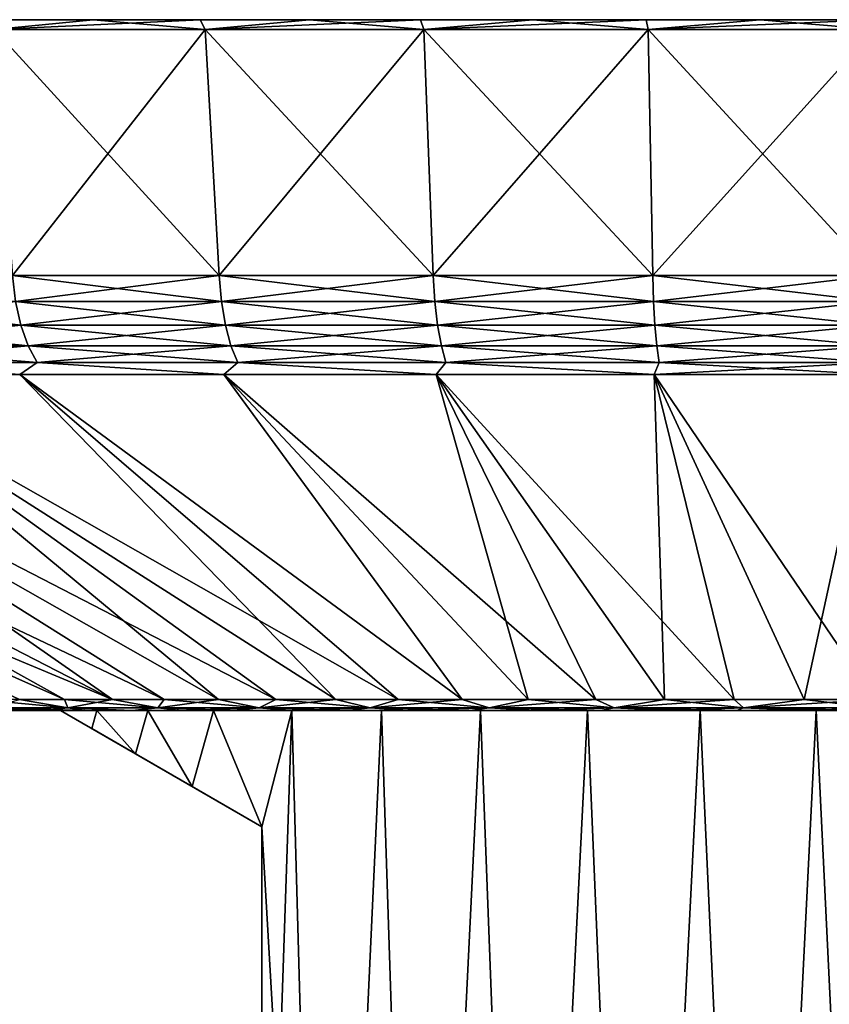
# Model space of a CAD drawing. Header units: metres. Extents: x -109 to 109, y -108 to 40.
# Tile 102 of 216: x -90 to -77, y 25 to 40. Entities that reach past the tile are written whole.
import ezdxf

# ---------------------------------------------------------------- set-up
doc = ezdxf.new("R2010")
doc.units = ezdxf.units.M
doc.layers.add('solid_K_24_42_18_000C86_XXX', color=7, linetype='CONTINUOUS')

msp = doc.modelspace()

# ---------------------------------------------------------------- linework, layer by layer
at = {"layer": 'solid_K_24_42_18_000C86_XXX'}
for points in [[(-88.611549, 40, 29.240183), (-90.232208, 40, 28.514997), (-90.146492, 39.849998, 29.496157)], [(-90.232208, 40, -28.514997), (-88.611549, 40, -29.240183), (-90.146492, 39.849998, -29.496157)], [(-88.611549, 40, 29.240183), (-88.611549, 40, -29.240183), (-90.232208, 40, -28.514997)], [(-88.611549, 40, 29.240183), (-90.232208, 40, -28.514997), (-90.232208, 40, 28.514997)], [(-88.611549, 40, 29.240183), (-90.146492, 39.849998, 29.496157), (-86.877251, 39.849998, 30.798744)], [(-86.953072, 40, -29.873238), (-86.877251, 39.849998, -30.798744), (-90.146492, 39.849998, -29.496157)], [(-88.611549, 40, -29.240183), (-86.953072, 40, -29.873238), (-90.146492, 39.849998, -29.496157)], [(-86.953072, 40, 29.873238), (-88.611549, 40, 29.240183), (-86.877251, 39.849998, 30.798744)], [(-86.953072, 40, 29.873238), (-86.953072, 40, -29.873238), (-88.611549, 40, -29.240183)], [(-86.953072, 40, 29.873238), (-88.611549, 40, -29.240183), (-88.611549, 40, 29.240183)], [(-85.261742, 40, 30.412329), (-86.953072, 40, 29.873238), (-86.877251, 39.849998, 30.798744)], [(-86.953072, 40, -29.873238), (-85.261742, 40, -30.412329), (-86.877251, 39.849998, -30.798744)], [(-85.261742, 40, 30.412329), (-85.261742, 40, -30.412329), (-86.953072, 40, -29.873238)], [(-85.261742, 40, 30.412329), (-86.953072, 40, -29.873238), (-86.953072, 40, 29.873238)], [(-85.261742, 40, 30.412329), (-86.877251, 39.849998, 30.798744), (-83.486473, 39.849998, 31.740183)], [(-83.542564, 40, -30.85581), (-83.486473, 39.849998, -31.740183), (-86.877251, 39.849998, -30.798744)], [(-85.261742, 40, -30.412329), (-83.542564, 40, -30.85581), (-86.877251, 39.849998, -30.798744)], [(-83.542564, 40, 30.85581), (-85.261742, 40, 30.412329), (-83.486473, 39.849998, 31.740183)], [(-83.542564, 40, 30.85581), (-83.542564, 40, -30.85581), (-85.261742, 40, -30.412329)], [(-83.542564, 40, 30.85581), (-85.261742, 40, -30.412329), (-85.261742, 40, 30.412329)], [(-81.801262, 40, 31.202156), (-83.542564, 40, 30.85581), (-83.486473, 39.849998, 31.740183)], [(-83.542564, 40, -30.85581), (-81.801262, 40, -31.202156), (-83.486473, 39.849998, -31.740183)], [(-81.801262, 40, 31.202156), (-81.801262, 40, -31.202156), (-83.542564, 40, -30.85581)], [(-81.801262, 40, 31.202156), (-83.542564, 40, -30.85581), (-83.542564, 40, 30.85581)], [(-81.801262, 40, 31.202156), (-83.486473, 39.849998, 31.740183), (-80.013962, 39.849998, 32.309475)], [(-80.043686, 40, -31.450272), (-80.013962, 39.849998, -32.309475), (-83.486473, 39.849998, -31.740183)], [(-81.801262, 40, -31.202156), (-80.043686, 40, -31.450272), (-83.486473, 39.849998, -31.740183)], [(-80.043686, 40, 31.450272), (-81.801262, 40, 31.202156), (-80.013962, 39.849998, 32.309475)], [(-80.043686, 40, 31.450272), (-80.043686, 40, -31.450272), (-81.801262, 40, -31.202156)], [(-80.043686, 40, 31.450272), (-81.801262, 40, -31.202156), (-81.801262, 40, 31.202156)], [(-78.275208, 40, 31.599474), (-80.043686, 40, 31.450272), (-80.013962, 39.849998, 32.309475)], [(-80.043686, 40, -31.450272), (-78.275208, 40, -31.599474), (-80.013962, 39.849998, -32.309475)], [(-78.275208, 40, 31.599474), (-78.275208, 40, -31.599474), (-80.043686, 40, -31.450272)], [(-78.275208, 40, 31.599474), (-80.043686, 40, -31.450272), (-80.043686, 40, 31.450272)], [(-80.013962, 39.849998, -32.309475), (-76.5, 40, -31.649307), (-76.5, 39.849998, -32.5)], [(-78.275208, 40, -31.599474), (-76.5, 40, -31.649307), (-80.013962, 39.849998, -32.309475)], [(-78.275208, 40, 31.599474), (-80.013962, 39.849998, 32.309475), (-76.5, 39.849998, 32.5)], [(-78.275208, 40, -31.599474), (-76.5, 40, 31.649307), (-76.5, 40, -31.649307)], [(-78.275208, 40, 31.599474), (-76.5, 39.849998, 32.5), (-76.5, 40, 31.649307)], [(-78.275208, 40, 31.599474), (-76.5, 40, 31.649307), (-78.275208, 40, -31.599474)], [(-86.662628, 36.037159, 30.161615), (-86.877251, 39.849998, 30.798744), (-90.146492, 39.849998, 29.496157)], [(-89.864098, 36.037159, 28.886034), (-86.662628, 36.037159, 30.161615), (-90.146492, 39.849998, 29.496157)], [(-89.864098, 36.037159, -28.886034), (-90.146492, 39.849998, -29.496157), (-86.877251, 39.849998, -30.798744)], [(-86.662628, 36.037159, -30.161615), (-89.864098, 36.037159, -28.886034), (-86.877251, 39.849998, -30.798744)], [(-83.34201, 36.037159, 31.08358), (-83.486473, 39.849998, 31.740183), (-86.877251, 39.849998, 30.798744)], [(-86.662628, 36.037159, 30.161615), (-83.34201, 36.037159, 31.08358), (-86.877251, 39.849998, 30.798744)], [(-86.662628, 36.037159, -30.161615), (-86.877251, 39.849998, -30.798744), (-83.486473, 39.849998, -31.740183)], [(-83.34201, 36.037159, -31.08358), (-86.662628, 36.037159, -30.161615), (-83.486473, 39.849998, -31.740183)], [(-79.941177, 36.037159, 31.641119), (-80.013962, 39.849998, 32.309475), (-83.486473, 39.849998, 31.740183)], [(-83.34201, 36.037159, 31.08358), (-79.941177, 36.037159, 31.641119), (-83.486473, 39.849998, 31.740183)], [(-83.34201, 36.037159, -31.08358), (-83.486473, 39.849998, -31.740183), (-80.013962, 39.849998, -32.309475)], [(-79.941177, 36.037159, -31.641119), (-83.34201, 36.037159, -31.08358), (-80.013962, 39.849998, -32.309475)], [(-79.941177, 36.037159, -31.641119), (-80.013962, 39.849998, -32.309475), (-76.5, 39.849998, -32.5)], [(-80.013962, 39.849998, 32.309475), (-76.5, 36.037159, 31.827694), (-76.5, 39.849998, 32.5)], [(-79.941177, 36.037159, 31.641119), (-76.5, 36.037159, 31.827694), (-80.013962, 39.849998, 32.309475)], [(-79.941177, 36.037159, -31.641119), (-76.5, 39.849998, -32.5), (-76.5, 36.037159, -31.827694)], [(-86.625984, 35.636406, 30.052845), (-86.662628, 36.037159, 30.161615), (-89.864098, 36.037159, 28.886034)], [(-86.625984, 35.636406, 30.052845), (-89.864098, 36.037159, 28.886034), (-89.81591, 35.636406, 28.781862)], [(-89.81591, 35.636406, -28.781862), (-89.864098, 36.037159, -28.886034), (-86.662628, 36.037159, -30.161615)], [(-89.81591, 35.636406, -28.781862), (-86.662628, 36.037159, -30.161615), (-86.625984, 35.636406, -30.052845)], [(-83.317337, 35.636406, 30.971485), (-83.34201, 36.037159, 31.08358), (-86.662628, 36.037159, 30.161615)], [(-83.317337, 35.636406, 30.971485), (-86.662628, 36.037159, 30.161615), (-86.625984, 35.636406, 30.052845)], [(-86.625984, 35.636406, -30.052845), (-86.662628, 36.037159, -30.161615), (-83.34201, 36.037159, -31.08358)], [(-86.625984, 35.636406, -30.052845), (-83.34201, 36.037159, -31.08358), (-83.317337, 35.636406, -30.971485)], [(-79.928772, 35.636406, 31.527014), (-79.941177, 36.037159, 31.641119), (-83.34201, 36.037159, 31.08358)], [(-79.928772, 35.636406, 31.527014), (-83.34201, 36.037159, 31.08358), (-83.317337, 35.636406, 30.971485)], [(-83.317337, 35.636406, -30.971485), (-83.34201, 36.037159, -31.08358), (-79.941177, 36.037159, -31.641119)], [(-83.317337, 35.636406, -30.971485), (-79.941177, 36.037159, -31.641119), (-79.928772, 35.636406, -31.527014)], [(-79.928772, 35.636406, -31.527014), (-79.941177, 36.037159, -31.641119), (-76.5, 36.037159, -31.827694)], [(-76.5, 35.636406, 31.712915), (-76.5, 36.037159, 31.827694), (-79.941177, 36.037159, 31.641119)], [(-76.5, 35.636406, 31.712915), (-79.941177, 36.037159, 31.641119), (-79.928772, 35.636406, 31.527014)], [(-79.928772, 35.636406, -31.527014), (-76.5, 36.037159, -31.827694), (-76.5, 35.636406, -31.712915)], [(-92.849716, 35.636406, 27.173439), (-92.748512, 35.266762, 27.005243), (-89.733482, 35.266762, 28.60371)], [(-89.81591, 35.636406, 28.781862), (-92.849716, 35.636406, 27.173439), (-89.733482, 35.266762, 28.60371)], [(-89.81591, 35.636406, -28.781862), (-89.733482, 35.266762, -28.60371), (-92.748512, 35.266762, -27.005243)], [(-89.81591, 35.636406, -28.781862), (-86.625984, 35.636406, -30.052845), (-89.733482, 35.266762, -28.60371)], [(-89.81591, 35.636406, 28.781862), (-89.733482, 35.266762, 28.60371), (-86.563309, 35.266762, 29.866825)], [(-86.625984, 35.636406, 30.052845), (-89.81591, 35.636406, 28.781862), (-86.563309, 35.266762, 29.866825)], [(-86.625984, 35.636406, -30.052845), (-86.563309, 35.266762, -29.866825), (-89.733482, 35.266762, -28.60371)], [(-86.625984, 35.636406, -30.052845), (-83.317337, 35.636406, -30.971485), (-86.563309, 35.266762, -29.866825)], [(-86.625984, 35.636406, 30.052845), (-86.563309, 35.266762, 29.866825), (-83.275139, 35.266762, 30.779779)], [(-83.317337, 35.636406, 30.971485), (-86.625984, 35.636406, 30.052845), (-83.275139, 35.266762, 30.779779)], [(-83.317337, 35.636406, -30.971485), (-83.275139, 35.266762, -30.779779), (-86.563309, 35.266762, -29.866825)], [(-83.317337, 35.636406, -30.971485), (-79.928772, 35.636406, -31.527014), (-83.275139, 35.266762, -30.779779)], [(-83.317337, 35.636406, 30.971485), (-83.275139, 35.266762, 30.779779), (-79.907547, 35.266762, 31.331869)], [(-79.928772, 35.636406, 31.527014), (-83.317337, 35.636406, 30.971485), (-79.907547, 35.266762, 31.331869)], [(-79.928772, 35.636406, -31.527014), (-79.907547, 35.266762, -31.331869), (-83.275139, 35.266762, -30.779779)], [(-79.928772, 35.636406, -31.527014), (-76.5, 35.636406, -31.712915), (-79.907547, 35.266762, -31.331869)], [(-79.928772, 35.636406, 31.527014), (-79.907547, 35.266762, 31.331869), (-76.5, 35.266762, 31.516621)], [(-76.5, 35.636406, 31.712915), (-79.928772, 35.636406, 31.527014), (-76.5, 35.266762, 31.516621)], [(-76.5, 35.636406, -31.712915), (-76.5, 35.266762, -31.516621), (-79.907547, 35.266762, -31.331869)], [(-92.748512, 35.266762, -27.005243), (-89.733482, 35.266762, -28.60371), (-92.609871, 34.946064, -26.774813)], [(-92.748512, 35.266762, 27.005243), (-92.609871, 34.946064, 26.774813), (-89.620567, 34.946064, 28.35964)], [(-89.733482, 35.266762, 28.60371), (-92.748512, 35.266762, 27.005243), (-89.620567, 34.946064, 28.35964)], [(-89.733482, 35.266762, -28.60371), (-89.620567, 34.946064, -28.35964), (-92.609871, 34.946064, -26.774813)], [(-89.733482, 35.266762, -28.60371), (-86.563309, 35.266762, -29.866825), (-89.620567, 34.946064, -28.35964)], [(-89.733482, 35.266762, 28.60371), (-89.620567, 34.946064, 28.35964), (-86.47744, 34.946064, 29.611979)], [(-86.563309, 35.266762, 29.866825), (-89.733482, 35.266762, 28.60371), (-86.47744, 34.946064, 29.611979)], [(-86.563309, 35.266762, -29.866825), (-86.47744, 34.946064, -29.611979), (-89.620567, 34.946064, -28.35964)], [(-86.563309, 35.266762, -29.866825), (-83.275139, 35.266762, -30.779779), (-86.47744, 34.946064, -29.611979)], [(-86.563309, 35.266762, 29.866825), (-86.47744, 34.946064, 29.611979), (-83.217331, 34.946064, 30.517141)], [(-83.275139, 35.266762, 30.779779), (-86.563309, 35.266762, 29.866825), (-83.217331, 34.946064, 30.517141)], [(-83.275139, 35.266762, -30.779779), (-83.217331, 34.946064, -30.517141), (-86.47744, 34.946064, -29.611979)], [(-83.275139, 35.266762, -30.779779), (-79.907547, 35.266762, -31.331869), (-83.217331, 34.946064, -30.517141)], [(-83.275139, 35.266762, 30.779779), (-83.217331, 34.946064, 30.517141), (-79.878471, 34.946064, 31.06452)], [(-79.907547, 35.266762, 31.331869), (-83.275139, 35.266762, 30.779779), (-79.878471, 34.946064, 31.06452)], [(-79.907547, 35.266762, -31.331869), (-79.878471, 34.946064, -31.06452), (-83.217331, 34.946064, -30.517141)], [(-79.907547, 35.266762, -31.331869), (-76.5, 35.266762, -31.516621), (-79.878471, 34.946064, -31.06452)], [(-79.907547, 35.266762, 31.331869), (-79.878471, 34.946064, 31.06452), (-76.5, 34.946064, 31.247696)], [(-76.5, 35.266762, 31.516621), (-79.907547, 35.266762, 31.331869), (-76.5, 34.946064, 31.247696)], [(-76.5, 35.266762, -31.516621), (-76.5, 34.946064, -31.247696), (-79.878471, 34.946064, -31.06452)], [(-92.609871, 34.946064, -26.774813), (-89.620567, 34.946064, -28.35964), (-92.43985, 34.688358, -26.492239)], [(-92.609871, 34.946064, 26.774813), (-92.43985, 34.688358, 26.492239), (-89.482094, 34.688358, 28.060341)], [(-89.620567, 34.946064, 28.35964), (-92.609871, 34.946064, 26.774813), (-89.482094, 34.688358, 28.060341)], [(-89.620567, 34.946064, -28.35964), (-89.482094, 34.688358, -28.060341), (-92.43985, 34.688358, -26.492239)], [(-89.620567, 34.946064, -28.35964), (-86.47744, 34.946064, -29.611979), (-89.482094, 34.688358, -28.060341)], [(-89.620567, 34.946064, 28.35964), (-89.482094, 34.688358, 28.060341), (-86.372139, 34.688358, 29.299461)], [(-86.47744, 34.946064, 29.611979), (-89.620567, 34.946064, 28.35964), (-86.372139, 34.688358, 29.299461)], [(-86.47744, 34.946064, -29.611979), (-86.372139, 34.688358, -29.299461), (-89.482094, 34.688358, -28.060341)], [(-86.47744, 34.946064, -29.611979), (-83.217331, 34.946064, -30.517141), (-86.372139, 34.688358, -29.299461)], [(-86.47744, 34.946064, 29.611979), (-86.372139, 34.688358, 29.299461), (-83.146439, 34.688358, 30.195072)], [(-83.217331, 34.946064, 30.517141), (-86.47744, 34.946064, 29.611979), (-83.146439, 34.688358, 30.195072)], [(-83.217331, 34.946064, -30.517141), (-83.146439, 34.688358, -30.195072), (-86.372139, 34.688358, -29.299461)], [(-83.217331, 34.946064, -30.517141), (-79.878471, 34.946064, -31.06452), (-83.146439, 34.688358, -30.195072)], [(-83.217331, 34.946064, 30.517141), (-83.146439, 34.688358, 30.195072), (-79.842812, 34.688358, 30.736673)], [(-79.878471, 34.946064, 31.06452), (-83.217331, 34.946064, 30.517141), (-79.842812, 34.688358, 30.736673)], [(-79.878471, 34.946064, -31.06452), (-79.842812, 34.688358, -30.736673), (-83.146439, 34.688358, -30.195072)], [(-79.878471, 34.946064, -31.06452), (-76.5, 34.946064, -31.247696), (-79.842812, 34.688358, -30.736673)], [(-79.878471, 34.946064, 31.06452), (-79.842812, 34.688358, 30.736673), (-76.5, 34.688358, 30.917915)], [(-76.5, 34.946064, 31.247696), (-79.878471, 34.946064, 31.06452), (-76.5, 34.688358, 30.917915)], [(-76.5, 34.946064, -31.247696), (-76.5, 34.688358, -30.917915), (-79.842812, 34.688358, -30.736673)], [(-92.43985, 34.688358, -26.492239), (-89.751694, 34.50507, -27.517513), (-92.749352, 34.50507, -25.860771)], [(-92.43985, 34.688358, 26.492239), (-92.749336, 34.50507, 25.860781), (-89.751678, 34.50507, 27.517521)], [(-92.43985, 34.688358, -26.492239), (-89.482094, 34.688358, -28.060341), (-89.751694, 34.50507, -27.517513)], [(-89.482094, 34.688358, 28.060341), (-92.43985, 34.688358, 26.492239), (-89.751678, 34.50507, 27.517521)], [(-89.482094, 34.688358, -28.060341), (-86.587379, 34.50507, -28.828211), (-89.751694, 34.50507, -27.517513)], [(-89.482094, 34.688358, 28.060341), (-89.751678, 34.50507, 27.517521), (-86.587364, 34.50507, 28.828217)], [(-89.482094, 34.688358, -28.060341), (-86.372139, 34.688358, -29.299461), (-86.587379, 34.50507, -28.828211)], [(-86.372139, 34.688358, 29.299461), (-89.482094, 34.688358, 28.060341), (-86.587364, 34.50507, 28.828217)], [(-86.372139, 34.688358, -29.299461), (-83.296196, 34.50507, -29.776379), (-86.587379, 34.50507, -28.828211)], [(-86.372139, 34.688358, 29.299461), (-86.587364, 34.50507, 28.828217), (-83.296173, 34.50507, 29.776382)], [(-86.372139, 34.688358, -29.299461), (-83.146439, 34.688358, -30.195072), (-83.296196, 34.50507, -29.776379)], [(-83.146439, 34.688358, 30.195072), (-86.372139, 34.688358, 29.299461), (-83.296173, 34.50507, 29.776382)], [(-83.146439, 34.688358, -30.195072), (-79.919563, 34.50507, -30.350084), (-83.296196, 34.50507, -29.776379)], [(-83.146439, 34.688358, 30.195072), (-83.296173, 34.50507, 29.776382), (-79.91954, 34.50507, 30.350086)], [(-83.146439, 34.688358, -30.195072), (-79.842812, 34.688358, -30.736673), (-79.919563, 34.50507, -30.350084)], [(-79.842812, 34.688358, 30.736673), (-83.146439, 34.688358, 30.195072), (-79.91954, 34.50507, 30.350086)], [(-76.5, 34.688358, -30.917915), (-76.5, 34.50507, -30.542118), (-79.919563, 34.50507, -30.350084)], [(-79.842812, 34.688358, -30.736673), (-76.5, 34.688358, -30.917915), (-79.919563, 34.50507, -30.350084)], [(-79.842812, 34.688358, 30.736673), (-79.91954, 34.50507, 30.350086), (-76.5, 34.50507, 30.542118)], [(-76.5, 34.688358, 30.917915), (-79.842812, 34.688358, 30.736673), (-76.5, 34.50507, 30.542118)], [(-100.378777, 34.50507, -19.042717), (-89.059685, 29.468861, -11.014521), (-89.753174, 29.468861, -10.169497)], [(-100.378777, 34.50507, -19.042717), (-98.096519, 34.50507, -21.596556), (-89.059685, 29.468861, -11.014521)], [(-100.378761, 34.50507, 19.04273), (-89.059677, 29.468861, 11.014527), (-88.312408, 29.468861, 11.812385)], [(-98.096512, 34.50507, 21.596567), (-100.378761, 34.50507, 19.04273), (-88.312408, 29.468861, 11.812385)], [(-100.378761, 34.50507, 19.04273), (-89.753174, 29.468861, 10.169504), (-89.059677, 29.468861, 11.014527)], [(-98.096519, 34.50507, -21.596556), (-88.312408, 29.468861, -11.812378), (-89.059685, 29.468861, -11.014521)], [(-98.096519, 34.50507, -21.596556), (-95.542671, 34.50507, -23.878809), (-88.312408, 29.468861, -11.812378)], [(-98.096512, 34.50507, 21.596567), (-88.312408, 29.468861, 11.812385), (-87.514549, 29.468861, 12.559659)], [(-95.542664, 34.50507, 23.87882), (-98.096512, 34.50507, 21.596567), (-87.514549, 29.468861, 12.559659)], [(-95.542671, 34.50507, -23.878809), (-87.514557, 29.468861, -12.559652), (-88.312408, 29.468861, -11.812378)], [(-95.542671, 34.50507, -23.878809), (-86.66954, 29.468861, -13.253145), (-87.514557, 29.468861, -12.559652)], [(-95.542671, 34.50507, -23.878809), (-92.749352, 34.50507, -25.860771), (-86.66954, 29.468861, -13.253145)], [(-95.542664, 34.50507, 23.87882), (-86.669525, 29.468861, 13.253151), (-85.78096, 29.468861, 13.889893)], [(-92.749336, 34.50507, 25.860781), (-95.542664, 34.50507, 23.87882), (-85.78096, 29.468861, 13.889893)], [(-95.542664, 34.50507, 23.87882), (-87.514549, 29.468861, 12.559659), (-86.669525, 29.468861, 13.253151)], [(-92.749352, 34.50507, -25.860771), (-85.780968, 29.468861, -13.889887), (-86.66954, 29.468861, -13.253145)], [(-92.749352, 34.50507, -25.860771), (-84.852654, 29.468861, -14.467153), (-85.780968, 29.468861, -13.889887)], [(-92.749352, 34.50507, -25.860771), (-89.751694, 34.50507, -27.517513), (-84.852654, 29.468861, -14.467153)], [(-92.749336, 34.50507, 25.860781), (-84.852646, 29.468861, 14.467156), (-83.888565, 29.468861, 14.982471)], [(-89.751678, 34.50507, 27.517521), (-92.749336, 34.50507, 25.860781), (-83.888565, 29.468861, 14.982471)], [(-92.749336, 34.50507, 25.860781), (-85.78096, 29.468861, 13.889893), (-84.852646, 29.468861, 14.467156)], [(-89.751694, 34.50507, -27.517513), (-83.888573, 29.468861, -14.982469), (-84.852654, 29.468861, -14.467153)], [(-89.751694, 34.50507, -27.517513), (-82.892845, 29.468861, -15.433629), (-83.888573, 29.468861, -14.982469)], [(-89.751694, 34.50507, -27.517513), (-86.587379, 34.50507, -28.828211), (-82.892845, 29.468861, -15.433629)], [(-89.751678, 34.50507, 27.517521), (-83.888565, 29.468861, 14.982471), (-82.892838, 29.468861, 15.433632)], [(-86.587364, 34.50507, 28.828217), (-89.751678, 34.50507, 27.517521), (-82.892838, 29.468861, 15.433632)], [(-86.587379, 34.50507, -28.828211), (-81.869736, 29.468861, -15.8187), (-82.892845, 29.468861, -15.433629)], [(-86.587379, 34.50507, -28.828211), (-83.296196, 34.50507, -29.776379), (-81.869736, 29.468861, -15.8187)], [(-86.587364, 34.50507, 28.828217), (-81.869728, 29.468861, 15.818703), (-80.823624, 29.468861, 16.136036)], [(-83.296173, 34.50507, 29.776382), (-86.587364, 34.50507, 28.828217), (-80.823624, 29.468861, 16.136036)], [(-86.587364, 34.50507, 28.828217), (-82.892838, 29.468861, 15.433632), (-81.869728, 29.468861, 15.818703)], [(-83.296196, 34.50507, -29.776379), (-80.823631, 29.468861, -16.136032), (-81.869736, 29.468861, -15.8187)], [(-83.296196, 34.50507, -29.776379), (-79.759018, 29.468861, -16.384266), (-80.823631, 29.468861, -16.136032)], [(-83.296196, 34.50507, -29.776379), (-79.919563, 34.50507, -30.350084), (-79.759018, 29.468861, -16.384266)], [(-83.296173, 34.50507, 29.776382), (-79.759003, 29.468861, 16.384268), (-78.680435, 29.468861, 16.562338)], [(-79.91954, 34.50507, 30.350086), (-83.296173, 34.50507, 29.776382), (-78.680435, 29.468861, 16.562338)], [(-83.296173, 34.50507, 29.776382), (-80.823624, 29.468861, 16.136036), (-79.759003, 29.468861, 16.384268)], [(-79.919563, 34.50507, -30.350084), (-76.5, 34.50507, -30.542118), (-77.59256, 29.468861, -16.669483)], [(-79.919563, 34.50507, -30.350084), (-78.68045, 29.468861, -16.562336), (-79.759018, 29.468861, -16.384266)], [(-79.919563, 34.50507, -30.350084), (-77.59256, 29.468861, -16.669483), (-78.68045, 29.468861, -16.562336)], [(-79.91954, 34.50507, 30.350086), (-76.5, 29.468861, 16.705248), (-76.5, 34.50507, 30.542118)], [(-79.91954, 34.50507, 30.350086), (-77.592545, 29.468861, 16.669483), (-76.5, 29.468861, 16.705248)], [(-79.91954, 34.50507, 30.350086), (-78.680435, 29.468861, 16.562338), (-77.592545, 29.468861, 16.669483)], [(-77.59256, 29.468861, -16.669483), (-76.5, 34.50507, -30.542118), (-76.5, 29.468861, -16.705248)], [(-89.008362, 29.342539, 10.347818), (-89.753174, 29.468861, 10.169504), (-90.389908, 29.468861, 9.280931)], [(-89.008362, 29.342539, 10.347818), (-90.389908, 29.468861, 9.280931), (-90.206657, 29.342539, 8.698509)], [(-90.206657, 29.342539, -8.698509), (-89.753174, 29.468861, -10.169497), (-89.008362, 29.342539, -10.347818)], [(-89.008362, 29.342539, 10.347818), (-89.059677, 29.468861, 11.014527), (-89.753174, 29.468861, 10.169504)], [(-89.008362, 29.342539, -10.347818), (-89.753174, 29.468861, -10.169497), (-89.059685, 29.468861, -11.014521)], [(-89.008362, 29.342539, -10.347818), (-89.059685, 29.468861, -11.014521), (-88.312408, 29.468861, -11.812378)], [(-87.612808, 29.342539, 11.833936), (-88.312408, 29.468861, 11.812385), (-89.059677, 29.468861, 11.014527)], [(-87.612808, 29.342539, 11.833936), (-89.059677, 29.468861, 11.014527), (-89.008362, 29.342539, 10.347818)], [(-89.008362, 29.342539, -10.347818), (-88.312408, 29.468861, -11.812378), (-87.612808, 29.342539, -11.833936)], [(-87.612808, 29.342539, 11.833936), (-87.514549, 29.468861, 12.559659), (-88.312408, 29.468861, 11.812385)], [(-87.612808, 29.342539, -11.833936), (-88.312408, 29.468861, -11.812378), (-87.514557, 29.468861, -12.559652)], [(-86.041992, 29.342539, 13.133426), (-87.514549, 29.468861, 12.559659), (-87.612808, 29.342539, 11.833936)], [(-87.612808, 29.342539, -11.833936), (-87.514557, 29.468861, -12.559652), (-86.66954, 29.468861, -13.253145)], [(-87.612808, 29.342539, -11.833936), (-86.66954, 29.468861, -13.253145), (-86.041992, 29.342539, -13.133426)], [(-86.041992, 29.342539, 13.133426), (-86.669525, 29.468861, 13.253151), (-87.514549, 29.468861, 12.559659)], [(-86.041992, 29.342539, -13.133426), (-86.66954, 29.468861, -13.253145), (-85.780968, 29.468861, -13.889887)], [(-86.041992, 29.342539, 13.133426), (-85.78096, 29.468861, 13.889893), (-86.669525, 29.468861, 13.253151)], [(-84.320694, 29.342539, 14.225794), (-85.78096, 29.468861, 13.889893), (-86.041992, 29.342539, 13.133426)], [(-86.041992, 29.342539, -13.133426), (-85.780968, 29.468861, -13.889887), (-84.852654, 29.468861, -14.467153)], [(-86.041992, 29.342539, -13.133426), (-84.852654, 29.468861, -14.467153), (-84.320694, 29.342539, -14.225794)], [(-84.320694, 29.342539, 14.225794), (-84.852646, 29.468861, 14.467156), (-85.78096, 29.468861, 13.889893)], [(-84.320694, 29.342539, -14.225794), (-84.852654, 29.468861, -14.467153), (-83.888573, 29.468861, -14.982469)], [(-84.320694, 29.342539, 14.225794), (-83.888565, 29.468861, 14.982471), (-84.852646, 29.468861, 14.467156)], [(-82.476067, 29.342539, 15.093812), (-83.888565, 29.468861, 14.982471), (-84.320694, 29.342539, 14.225794)], [(-84.320694, 29.342539, -14.225794), (-83.888573, 29.468861, -14.982469), (-82.892845, 29.468861, -15.433629)], [(-84.320694, 29.342539, -14.225794), (-82.892845, 29.468861, -15.433629), (-82.476067, 29.342539, -15.093812)], [(-82.476067, 29.342539, 15.093812), (-82.892838, 29.468861, 15.433632), (-83.888565, 29.468861, 14.982471)], [(-82.476067, 29.342539, -15.093812), (-82.892845, 29.468861, -15.433629), (-81.869736, 29.468861, -15.8187)], [(-82.476067, 29.342539, 15.093812), (-81.869728, 29.468861, 15.818703), (-82.892838, 29.468861, 15.433632)], [(-80.537186, 29.342539, 15.723792), (-81.869728, 29.468861, 15.818703), (-82.476067, 29.342539, 15.093812)], [(-82.476067, 29.342539, -15.093812), (-81.869736, 29.468861, -15.8187), (-80.823631, 29.468861, -16.136032)], [(-82.476067, 29.342539, -15.093812), (-80.823631, 29.468861, -16.136032), (-80.537186, 29.342539, -15.723792)], [(-80.537186, 29.342539, 15.723792), (-80.823624, 29.468861, 16.136036), (-81.869728, 29.468861, 15.818703)], [(-80.537186, 29.342539, -15.723792), (-80.823631, 29.468861, -16.136032), (-79.759018, 29.468861, -16.384266)], [(-80.537186, 29.342539, 15.723792), (-79.759003, 29.468861, 16.384268), (-80.823624, 29.468861, 16.136036)], [(-78.534637, 29.342539, 16.105799), (-79.759003, 29.468861, 16.384268), (-80.537186, 29.342539, 15.723792)], [(-80.537186, 29.342539, -15.723792), (-79.759018, 29.468861, -16.384266), (-78.68045, 29.468861, -16.562336)], [(-80.537186, 29.342539, -15.723792), (-78.68045, 29.468861, -16.562336), (-78.534637, 29.342539, -16.105799)], [(-78.534637, 29.342539, 16.105799), (-78.680435, 29.468861, 16.562338), (-79.759003, 29.468861, 16.384268)], [(-78.534637, 29.342539, -16.105799), (-78.68045, 29.468861, -16.562336), (-77.59256, 29.468861, -16.669483)], [(-78.534637, 29.342539, 16.105799), (-77.592545, 29.468861, 16.669483), (-78.680435, 29.468861, 16.562338)], [(-78.534637, 29.342539, -16.105799), (-77.59256, 29.468861, -16.669483), (-76.5, 29.468861, -16.705248)], [(-78.534637, 29.342539, -16.105799), (-76.5, 29.468861, -16.705248), (-76.5, 29.342539, -16.233807)], [(-76.5, 29.342539, 16.233807), (-77.592545, 29.468861, 16.669483), (-78.534637, 29.342539, 16.105799)], [(-76.5, 29.342539, 16.233807), (-76.5, 29.468861, 16.705248), (-77.592545, 29.468861, 16.669483)], [(-90.206657, 29.342539, -8.698509), (-89.364029, 29.299999, -9.083104), (-89.953918, 29.299999, -8.18401)], [(-90.206657, 29.342539, -8.698509), (-89.008362, 29.342539, -10.347818), (-89.364029, 29.299999, -9.083104)], [(-90.206657, 29.342539, 8.698509), (-89.953865, 29.299999, 8.184093), (-89.363976, 29.299999, 9.083184)], [(-90.206657, 29.342539, 8.698509), (-89.363976, 29.299999, 9.083184), (-88.713966, 29.299999, 9.940095)], [(-89.008362, 29.342539, 10.347818), (-90.206657, 29.342539, 8.698509), (-88.713966, 29.299999, 9.940095)], [(-89.953865, 29.299999, 8.184093), (-89.953918, 29.299999, -8.18401), (-89.364029, 29.299999, -9.083104)], [(-89.363976, 29.299999, 9.083184), (-89.953865, 29.299999, 8.184093), (-89.364029, 29.299999, -9.083104)], [(-89.008362, 29.342539, -10.347818), (-88.714035, 29.299999, -9.940019), (-89.364029, 29.299999, -9.083104)], [(-89.364029, 29.299999, -9.083104), (-88.714035, 29.299999, -9.940019), (-89.117691, 29.299999, -3.129515)], [(-89.363976, 29.299999, 9.083184), (-89.364029, 29.299999, -9.083104), (-89.117691, 29.299999, -3.129515)], [(-89.363976, 29.299999, 9.083184), (-89.117691, 29.299999, -3.129515), (-89.117691, 29.299999, 3.129515)], [(-88.713966, 29.299999, 9.940095), (-89.363976, 29.299999, 9.083184), (-89.117691, 29.299999, 3.129515)], [(-88.558716, 29.299999, -4.856627), (-88.635918, 29.021847, -4.660514), (-89.117691, 29.299999, -3.129515)], [(-86, 27.5, 8.87412), (-89.117691, 29.299999, -3.129515), (-88.635918, 29.021847, -4.660514)], [(-88.714035, 29.299999, -9.940019), (-88.558716, 29.299999, -4.856627), (-89.117691, 29.299999, -3.129515)], [(-89.117691, 29.299999, 3.129515), (-89.117691, 29.299999, -3.129515), (-86, 27.5, 8.87412)], [(-89.117691, 29.299999, 3.129515), (-86, 27.5, 8.87412), (-88.635918, 29.021847, 4.660514)], [(-88.558716, 29.299999, 4.856627), (-89.117691, 29.299999, 3.129515), (-88.635918, 29.021847, 4.660514)], [(-88.713966, 29.299999, 9.940095), (-89.117691, 29.299999, 3.129515), (-88.558716, 29.299999, 4.856627)], [(-89.008362, 29.342539, -10.347818), (-88.006821, 29.299999, -10.750795), (-88.714035, 29.299999, -9.940019)], [(-89.008362, 29.342539, -10.347818), (-87.612808, 29.342539, -11.833936), (-88.006821, 29.299999, -10.750795)], [(-89.008362, 29.342539, 10.347818), (-88.713966, 29.299999, 9.940095), (-88.006752, 29.299999, 10.750867)], [(-87.612808, 29.342539, 11.833936), (-89.008362, 29.342539, 10.347818), (-88.006752, 29.299999, 10.750867)], [(-88.714035, 29.299999, -9.940019), (-88.006821, 29.299999, -10.750795), (-88.558716, 29.299999, -4.856627)], [(-88.006752, 29.299999, 10.750867), (-88.713966, 29.299999, 9.940095), (-88.558716, 29.299999, 4.856627)], [(-88.558716, 29.299999, -4.856627), (-87.956726, 28.629717, -6.143561), (-88.635918, 29.021847, -4.660514)], [(-88.558716, 29.299999, 4.856627), (-88.635918, 29.021847, 4.660514), (-87.956726, 28.629717, 6.143561)], [(-88.558716, 29.299999, -4.856627), (-87.764572, 29.299999, -6.489169), (-87.956726, 28.629717, -6.143561)], [(-88.006821, 29.299999, -10.750795), (-87.764572, 29.299999, -6.489169), (-88.558716, 29.299999, -4.856627)], [(-87.764572, 29.299999, 6.489169), (-88.558716, 29.299999, 4.856627), (-87.956726, 28.629717, 6.143561)], [(-88.006752, 29.299999, 10.750867), (-88.558716, 29.299999, 4.856627), (-87.764572, 29.299999, 6.489169)], [(-87.612808, 29.342539, -11.833936), (-87.246178, 29.299999, -11.51111), (-88.006821, 29.299999, -10.750795)], [(-88.006821, 29.299999, -10.750795), (-87.246178, 29.299999, -11.51111), (-87.764572, 29.299999, -6.489169)], [(-87.612808, 29.342539, 11.833936), (-88.006752, 29.299999, 10.750867), (-87.246109, 29.299999, 11.511177)], [(-87.246109, 29.299999, 11.511177), (-88.006752, 29.299999, 10.750867), (-87.764572, 29.299999, 6.489169)], [(-87.764572, 29.299999, -6.489169), (-87.078041, 28.122408, -7.556713), (-87.956726, 28.629717, -6.143561)], [(-87.764572, 29.299999, 6.489169), (-87.956726, 28.629717, 6.143561), (-87.078041, 28.122408, 7.556713)], [(-87.764572, 29.299999, -6.489169), (-86.750877, 29.299999, -7.994931), (-87.078041, 28.122408, -7.556713)], [(-87.246178, 29.299999, -11.51111), (-86.750877, 29.299999, -7.994931), (-87.764572, 29.299999, -6.489169)], [(-86.750877, 29.299999, 7.994931), (-87.764572, 29.299999, 6.489169), (-87.078041, 28.122408, 7.556713)], [(-87.246109, 29.299999, 11.511177), (-87.764572, 29.299999, 6.489169), (-86.750877, 29.299999, 7.994931)], [(-87.612808, 29.342539, -11.833936), (-86.041992, 29.342539, -13.133426), (-87.246178, 29.299999, -11.51111)], [(-87.612808, 29.342539, 11.833936), (-87.246109, 29.299999, 11.511177), (-86.435493, 29.299999, 12.21769)], [(-86.041992, 29.342539, 13.133426), (-87.612808, 29.342539, 11.833936), (-86.435493, 29.299999, 12.21769)], [(-86.041992, 29.342539, -13.133426), (-86.43557, 29.299999, -12.217628), (-87.246178, 29.299999, -11.51111)], [(-87.246178, 29.299999, -11.51111), (-86.43557, 29.299999, -12.217628), (-86.750877, 29.299999, -7.994931)], [(-86.435493, 29.299999, 12.21769), (-87.246109, 29.299999, 11.511177), (-86.750877, 29.299999, 7.994931)], [(-86.750877, 29.299999, -7.994931), (-86, 27.5, -8.87412), (-87.078041, 28.122408, -7.556713)], [(-86.750877, 29.299999, 7.994931), (-87.078041, 28.122408, 7.556713), (-86, 27.5, 8.87412)], [(-86.750877, 29.299999, -7.994931), (-85.537094, 29.299999, -9.345098), (-86, 27.5, -8.87412)], [(-85.578499, 29.299999, -12.867293), (-85.537094, 29.299999, -9.345098), (-86.750877, 29.299999, -7.994931)], [(-86.43557, 29.299999, -12.217628), (-85.578499, 29.299999, -12.867293), (-86.750877, 29.299999, -7.994931)], [(-85.537094, 29.299999, 9.345098), (-86.750877, 29.299999, 7.994931), (-86, 27.5, 8.87412)], [(-86.435493, 29.299999, 12.21769), (-86.750877, 29.299999, 7.994931), (-85.537094, 29.299999, 9.345098)], [(-86.041992, 29.342539, -13.133426), (-85.578499, 29.299999, -12.867293), (-86.43557, 29.299999, -12.217628)], [(-86.041992, 29.342539, 13.133426), (-86.435493, 29.299999, 12.21769), (-85.578423, 29.299999, 12.867351)], [(-85.578423, 29.299999, 12.867351), (-86.435493, 29.299999, 12.21769), (-85.537094, 29.299999, 9.345098)], [(-86.041992, 29.342539, -13.133426), (-84.320694, 29.342539, -14.225794), (-85.578499, 29.299999, -12.867293)], [(-86.041992, 29.342539, 13.133426), (-85.578423, 29.299999, 12.867351), (-84.678581, 29.299999, 13.457243)], [(-84.320694, 29.342539, 14.225794), (-86.041992, 29.342539, 13.133426), (-84.678581, 29.299999, 13.457243)], [(-85.537094, 29.299999, -9.345098), (-86, 15.5, -8.87412), (-86, 27.5, -8.87412)], [(-85.537094, 29.299999, -9.345098), (-85.013176, 10.5, -9.824753), (-86, 15.5, -8.87412)], [(-85.537094, 29.299999, 9.345098), (-86, 27.5, 8.87412), (-85.013176, 10.5, 9.824753)], [(-84.320694, 29.342539, -14.225794), (-84.678665, 29.299999, -13.457191), (-85.578499, 29.299999, -12.867293)], [(-85.578499, 29.299999, -12.867293), (-84.678665, 29.299999, -13.457191), (-85.537094, 29.299999, -9.345098)], [(-84.678581, 29.299999, 13.457243), (-85.578423, 29.299999, 12.867351), (-85.537094, 29.299999, 9.345098)], [(-85.537094, 29.299999, -9.345098), (-84.147392, 29.299999, -10.512697), (-85.013176, 10.5, -9.824753)], [(-84.678665, 29.299999, -13.457191), (-84.147392, 29.299999, -10.512697), (-85.537094, 29.299999, -9.345098)], [(-84.147392, 29.299999, 10.512697), (-85.537094, 29.299999, 9.345098), (-85.013176, 10.5, 9.824753)], [(-84.678581, 29.299999, 13.457243), (-85.537094, 29.299999, 9.345098), (-84.147392, 29.299999, 10.512697)], [(-84.147392, 29.299999, -10.512697), (-83.52832, 10.5, -10.936301), (-85.013176, 10.5, -9.824753)], [(-84.147392, 29.299999, 10.512697), (-85.013176, 10.5, 9.824753), (-83.52832, 10.5, 10.936301)], [(-84.320694, 29.342539, -14.225794), (-83.740952, 29.299999, -13.984082), (-84.678665, 29.299999, -13.457191)], [(-84.678665, 29.299999, -13.457191), (-83.740952, 29.299999, -13.984082), (-84.147392, 29.299999, -10.512697)], [(-84.320694, 29.342539, 14.225794), (-84.678581, 29.299999, 13.457243), (-83.740868, 29.299999, 13.984127)], [(-83.740868, 29.299999, 13.984127), (-84.678581, 29.299999, 13.457243), (-84.147392, 29.299999, 10.512697)], [(-84.320694, 29.342539, -14.225794), (-82.476067, 29.342539, -15.093812), (-83.740952, 29.299999, -13.984082)], [(-84.320694, 29.342539, 14.225794), (-83.740868, 29.299999, 13.984127), (-82.769882, 29.299999, 14.445582)], [(-82.476067, 29.342539, 15.093812), (-84.320694, 29.342539, 14.225794), (-82.769882, 29.299999, 14.445582)], [(-84.147392, 29.299999, -10.512697), (-82.608162, 29.299999, -11.475634), (-83.52832, 10.5, -10.936301)], [(-82.769966, 29.299999, -14.445546), (-82.608162, 29.299999, -11.475634), (-84.147392, 29.299999, -10.512697)], [(-83.740952, 29.299999, -13.984082), (-82.769966, 29.299999, -14.445546), (-84.147392, 29.299999, -10.512697)], [(-82.608162, 29.299999, 11.475634), (-84.147392, 29.299999, 10.512697), (-83.52832, 10.5, 10.936301)], [(-83.740868, 29.299999, 13.984127), (-84.147392, 29.299999, 10.512697), (-82.608162, 29.299999, 11.475634)], [(-82.476067, 29.342539, -15.093812), (-82.769966, 29.299999, -14.445546), (-83.740952, 29.299999, -13.984082)], [(-82.769882, 29.299999, 14.445582), (-83.740868, 29.299999, 13.984127), (-82.608162, 29.299999, 11.475634)], [(-82.608162, 29.299999, -11.475634), (-81.900391, 10.5, -11.825219), (-83.52832, 10.5, -10.936301)], [(-82.608162, 29.299999, 11.475634), (-83.52832, 10.5, 10.936301), (-81.900391, 10.5, 11.825219)], [(-82.476067, 29.342539, -15.093812), (-81.769722, 29.299999, -14.839689), (-82.769966, 29.299999, -14.445546)], [(-82.769966, 29.299999, -14.445546), (-81.769722, 29.299999, -14.839689), (-82.608162, 29.299999, -11.475634)], [(-82.476067, 29.342539, 15.093812), (-82.769882, 29.299999, 14.445582), (-81.769638, 29.299999, 14.839719)], [(-81.769638, 29.299999, 14.839719), (-82.769882, 29.299999, 14.445582), (-82.608162, 29.299999, 11.475634)], [(-82.608162, 29.299999, -11.475634), (-80.950333, 29.299999, -12.214501), (-81.900391, 10.5, -11.825219)], [(-81.769722, 29.299999, -14.839689), (-80.950333, 29.299999, -12.214501), (-82.608162, 29.299999, -11.475634)], [(-80.950333, 29.299999, 12.214501), (-82.608162, 29.299999, 11.475634), (-81.900391, 10.5, 11.825219)], [(-81.769638, 29.299999, 14.839719), (-82.608162, 29.299999, 11.475634), (-80.950333, 29.299999, 12.214501)], [(-82.476067, 29.342539, -15.093812), (-80.537186, 29.342539, -15.723792), (-81.769722, 29.299999, -14.839689)], [(-82.476067, 29.342539, 15.093812), (-81.769638, 29.299999, 14.839719), (-80.744034, 29.299999, 15.164923)], [(-80.537186, 29.342539, 15.723792), (-82.476067, 29.342539, 15.093812), (-80.744034, 29.299999, 15.164923)], [(-80.950333, 29.299999, -12.214501), (-80.162521, 10.5, -12.473411), (-81.900391, 10.5, -11.825219)], [(-80.950333, 29.299999, 12.214501), (-81.900391, 10.5, 11.825219), (-80.162521, 10.5, 12.473411)], [(-80.537186, 29.342539, -15.723792), (-80.744125, 29.299999, -15.164896), (-81.769722, 29.299999, -14.839689)], [(-81.769722, 29.299999, -14.839689), (-80.744125, 29.299999, -15.164896), (-80.950333, 29.299999, -12.214501)], [(-80.744034, 29.299999, 15.164923), (-81.769638, 29.299999, 14.839719), (-80.950333, 29.299999, 12.214501)], [(-80.950333, 29.299999, -12.214501), (-79.205139, 29.299999, -12.715422), (-80.162521, 10.5, -12.473411)], [(-79.698029, 29.299999, -15.419408), (-79.205139, 29.299999, -12.715422), (-80.950333, 29.299999, -12.214501)], [(-80.744125, 29.299999, -15.164896), (-79.698029, 29.299999, -15.419408), (-80.950333, 29.299999, -12.214501)], [(-79.205139, 29.299999, 12.715422), (-80.950333, 29.299999, 12.214501), (-80.162521, 10.5, 12.473411)], [(-80.744034, 29.299999, 15.164923), (-80.950333, 29.299999, 12.214501), (-79.205139, 29.299999, 12.715422)], [(-80.537186, 29.342539, -15.723792), (-79.698029, 29.299999, -15.419408), (-80.744125, 29.299999, -15.164896)], [(-80.537186, 29.342539, 15.723792), (-80.744034, 29.299999, 15.164923), (-79.697929, 29.299999, 15.419428)], [(-79.697929, 29.299999, 15.419428), (-80.744034, 29.299999, 15.164923), (-79.205139, 29.299999, 12.715422)], [(-80.537186, 29.342539, -15.723792), (-78.534637, 29.342539, -16.105799), (-79.698029, 29.299999, -15.419408)], [(-80.537186, 29.342539, 15.723792), (-79.697929, 29.299999, 15.419428), (-78.637833, 29.299999, 15.601753)], [(-78.534637, 29.342539, 16.105799), (-80.537186, 29.342539, 15.723792), (-78.637833, 29.299999, 15.601753)], [(-79.205139, 29.299999, -12.715422), (-78.35009, 10.5, -12.86768), (-80.162521, 10.5, -12.473411)], [(-79.205139, 29.299999, 12.715422), (-80.162521, 10.5, 12.473411), (-78.35009, 10.5, 12.86768)], [(-78.534637, 29.342539, -16.105799), (-78.637917, 29.299999, -15.601742), (-79.698029, 29.299999, -15.419408)], [(-79.698029, 29.299999, -15.419408), (-78.637917, 29.299999, -15.601742), (-79.205139, 29.299999, -12.715422)], [(-78.637833, 29.299999, 15.601753), (-79.697929, 29.299999, 15.419428), (-79.205139, 29.299999, 12.715422)], [(-79.205139, 29.299999, -12.715422), (-77.407837, 29.299999, -12.968247), (-78.35009, 10.5, -12.86768)], [(-77.570175, 29.299999, -15.711235), (-77.407837, 29.299999, -12.968247), (-79.205139, 29.299999, -12.715422)], [(-78.637917, 29.299999, -15.601742), (-77.570175, 29.299999, -15.711235), (-79.205139, 29.299999, -12.715422)], [(-77.407837, 29.299999, 12.968247), (-79.205139, 29.299999, 12.715422), (-78.35009, 10.5, 12.86768)], [(-78.637833, 29.299999, 15.601753), (-79.205139, 29.299999, 12.715422), (-77.407837, 29.299999, 12.968247)], [(-78.534637, 29.342539, -16.105799), (-77.570175, 29.299999, -15.711235), (-78.637917, 29.299999, -15.601742)], [(-78.534637, 29.342539, 16.105799), (-78.637833, 29.299999, 15.601753), (-77.570122, 29.299999, 15.711239)], [(-77.570122, 29.299999, 15.711239), (-78.637833, 29.299999, 15.601753), (-77.407837, 29.299999, 12.968247)], [(-78.534637, 29.342539, -16.105799), (-76.5, 29.342539, -16.233807), (-77.570175, 29.299999, -15.711235)], [(-78.534637, 29.342539, 16.105799), (-77.570122, 29.299999, 15.711239), (-76.5, 29.299999, 15.747592)], [(-76.5, 29.342539, 16.233807), (-78.534637, 29.342539, 16.105799), (-76.5, 29.299999, 15.747592)], [(-77.407837, 29.299999, -12.968247), (-76.5, 10.5, -13), (-78.35009, 10.5, -12.86768)], [(-77.407837, 29.299999, 12.968247), (-78.35009, 10.5, 12.86768), (-76.5, 10.5, 13)], [(-76.5, 29.342539, -16.233807), (-76.5, 29.299999, -15.747592), (-77.570175, 29.299999, -15.711235)], [(-77.570175, 29.299999, -15.711235), (-76.5, 29.299999, -15.747592), (-77.407837, 29.299999, -12.968247)], [(-76.5, 29.299999, 15.747592), (-77.570122, 29.299999, 15.711239), (-77.407837, 29.299999, 12.968247)], [(-77.407837, 29.299999, -12.968247), (-75.592163, 29.299999, -12.968247), (-76.5, 10.5, -13)], [(-76.5, 29.299999, -15.747592), (-75.592163, 29.299999, -12.968247), (-77.407837, 29.299999, -12.968247)], [(-75.592163, 29.299999, 12.968247), (-77.407837, 29.299999, 12.968247), (-76.5, 10.5, 13)], [(-76.5, 29.299999, 15.747592), (-77.407837, 29.299999, 12.968247), (-75.592163, 29.299999, 12.968247)], [(-86, 27.5, 8.87412), (-88.635918, 29.021847, -4.660514), (-87.956726, 28.629717, -6.143561)], [(-88.635918, 29.021847, 4.660514), (-86, 27.5, 8.87412), (-87.956726, 28.629717, 6.143561)], [(-86, 27.5, 8.87412), (-87.956726, 28.629717, -6.143561), (-87.078041, 28.122408, -7.556713)], [(-87.956726, 28.629717, 6.143561), (-86, 27.5, 8.87412), (-87.078041, 28.122408, 7.556713)], [(-86, 27.5, 8.87412), (-87.078041, 28.122408, -7.556713), (-86, 27.5, -8.87412)], [(-86, 15.5, 8.87412), (-86, 27.5, -8.87412), (-86, 15.5, -8.87412)], [(-86, 27.5, 8.87412), (-86, 27.5, -8.87412), (-86, 15.5, 8.87412)], [(-86, 27.5, 8.87412), (-86, 15.5, 8.87412), (-85.013176, 10.5, 9.824753)]]:
    msp.add_3dface(points, dxfattribs=at)

doc.saveas('drawing.dxf')
